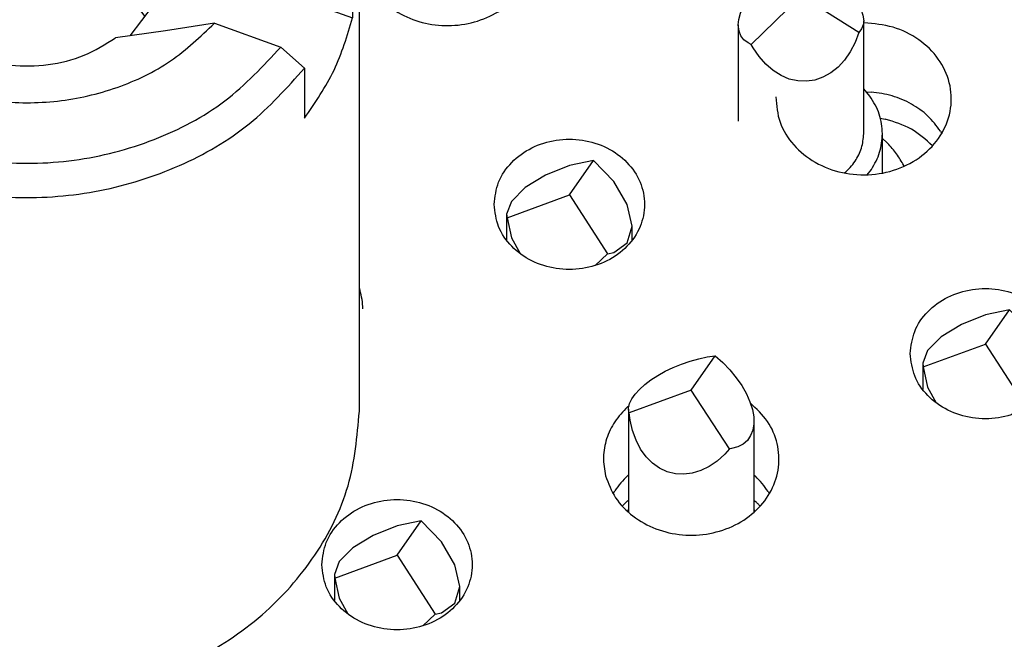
# Model space of a CAD drawing. Header units: inches. Extents: x -129 to 664, y -381 to 179.
# Tile 74 of 109: x -18.61 to -10.76, y -212.67 to -207.73. Entities that reach past the tile are written whole.
import ezdxf

# ---------------------------------------------------------------- set-up
doc = ezdxf.new("R2010")
doc.units = ezdxf.units.IN
doc.layers.add('1', color=7, linetype='Continuous')

# ---------------------------------------------------------------- blocks, each defined once
blk = doc.blocks.new('nut_hcdps_E7018-25751_1__48', base_point=(-21.2021, -213.1437))
at = {"color": 7, "linetype": 'Continuous'}
for p, q in [((-20.5766, -205.5538), (-20.7651, -205.5862)), ((-20.7651, -205.5862), (-20.7651, -205.9862)), ((-20.5766, -205.5538), (-20.0468, -205.7439)), ((-20.0468, -205.7439), (-19.6558, -206.0861)), ((-20.9939, -206.3599), (-20.7651, -205.9862)), ((-19.2579, -206.5269), (-20.7651, -205.9862)), ((-19.6558, -206.0861), (-19.2579, -206.4269)), ((-21.1478, -206.3863), (-20.9593, -206.3539)), ((-20.4295, -206.544), (-20.9593, -206.3539)), ((-19.2579, -206.5269), (-19.2579, -206.4269)), ((-20.0385, -206.8862), (-20.4295, -206.544)), ((-21.2021, -206.8488), (-21.2021, -210.8488)), ((-15.9021, -210.8488), (-15.9021, -206.8488)), ((-19.6406, -207.227), (-20.0385, -206.8862)), ((-19.5612, -206.8868), (-19.6401, -207.2302)), ((-17.4637, -207.0705), (-17.0658, -207.0152)), ((-17.0658, -207.0152), (-16.6748, -206.9535)), ((-16.6748, -206.9535), (-16.1449, -207.1436)), ((-17.4637, -207.1705), (-17.4637, -207.0705)), ((-17.4637, -207.1705), (-15.9565, -207.7112)), ((-15.9565, -207.3112), (-16.1449, -207.1436)), ((-15.9565, -207.3112), (-15.9565, -207.7112)), ((-18.7041, -207.3661), (-18.4843, -207.354)), ((-19.3244, -207.4799), (-19.4632, -207.6598)), ((-19.3637, -207.5308), (-19.1932, -207.456)), ((-19.1932, -207.456), (-19.1038, -207.4349)), ((-17.611, -207.6988), (-17.7798, -207.4799)), ((-17.7864, -207.5024), (-17.7463, -207.5234)), ((-17.7312, -207.8546), (-17.5431, -207.6107)), ((-17.0574, -207.7536), (-17.4484, -207.8153)), ((-17.0574, -207.7536), (-16.5276, -207.9437)), ((-17.4484, -207.8153), (-17.8463, -207.8706)), ((-16.5276, -207.9437), (-16.3392, -208.1113)), ((-16.3392, -208.1113), (-16.3392, -208.5113))]:
    blk.add_line(p, q, dxfattribs=at)
at = {"color": 1, "linetype": 'Continuous'}
for p, q in [((-19.362, -207.5286), (-19.241, -207.4586)), ((-17.8633, -207.4586), (-17.789, -207.5016)), ((-17.789, -207.5016), (-17.7423, -207.5286))]:
    blk.add_line(p, q, dxfattribs=at)
at = {"color": 7, "linetype": 'Continuous'}
for points, knots in [([(-15.9021, -206.8488), (-15.9192, -206.6523), (-15.9537, -206.2554), (-16.2242, -205.7036), (-16.6327, -205.2296), (-17.1675, -204.8628), (-17.7888, -204.625), (-18.4581, -204.5304), (-19.134, -204.5838), (-19.7706, -204.7848), (-20.3406, -205.1116), (-20.6253, -205.4299), (-20.7651, -205.5862)], [0, 0, 0, 0, 0.587286, 1.186519, 1.806034, 2.44847, 3.110622, 3.78469, 4.460273, 5.126647, 5.775077, 6.400921, 6.400921, 6.400921, 6.400921]), ([(-16.1449, -207.1436), (-16.1208, -206.9509), (-16.0723, -206.5639), (-16.235, -205.9855), (-16.5578, -205.4705), (-17.03, -205.0527), (-17.6108, -204.7614), (-18.2587, -204.616), (-18.9282, -204.6251), (-19.568, -204.7914), (-20.146, -205.0927), (-20.4349, -205.402), (-20.5766, -205.5538)], [0, 0, 0, 0, 0.577804, 1.160027, 1.758948, 2.381276, 3.026584, 3.688117, 4.355, 5.015057, 5.657779, 6.27709, 6.27709, 6.27709, 6.27709]), ([(-16.6748, -206.9535), (-16.6666, -206.8107), (-16.6502, -206.5234), (-16.7908, -206.1031), (-17.0417, -205.7305), (-17.3959, -205.4283), (-17.8253, -205.2157), (-18.3023, -205.1059), (-18.7959, -205.1048), (-19.2718, -205.2148), (-19.7077, -205.421), (-19.9351, -205.6375), (-20.0468, -205.7439)], [0, 0, 0, 0, 0.425961, 0.856788, 1.300306, 1.760505, 2.236772, 2.724474, 3.216329, 3.704135, 4.180587, 4.641007, 4.641007, 4.641007, 4.641007]), ([(-17.4637, -207.0705), (-17.4801, -206.9846), (-17.5133, -206.8104), (-17.6634, -206.5801), (-17.8725, -206.393), (-18.1325, -206.2628), (-18.4223, -206.1976), (-18.7206, -206.2032), (-19.0102, -206.2734), (-19.1761, -206.3762), (-19.2579, -206.4269)], [0, 0, 0, 0, 0.260228, 0.527904, 0.806064, 1.094531, 1.39027, 1.688392, 1.983425, 2.270654, 2.270654, 2.270654, 2.270654]), ([(-21.1478, -206.3863), (-21.1636, -206.4627), (-21.1952, -206.6153), (-21.1998, -206.771), (-21.2021, -206.8488)], [0, 0, 0, 0, 0.2335932, 0.4663967, 0.4663967, 0.4663967, 0.4663967]), ([(-20.9593, -206.3539), (-20.9835, -206.5467), (-21.0319, -206.9336), (-20.8693, -207.512), (-20.5465, -208.027), (-20.0742, -208.4448), (-19.4935, -208.7361), (-18.8456, -208.8815), (-18.1761, -208.8724), (-17.5362, -208.7062), (-16.9582, -208.4048), (-16.6694, -208.0955), (-16.5276, -207.9437)], [0, 0, 0, 0, 0.577804, 1.160027, 1.758948, 2.381276, 3.026584, 3.688117, 4.354999, 5.015057, 5.657778, 6.27709, 6.27709, 6.27709, 6.27709]), ([(-20.4295, -206.544), (-20.4377, -206.6868), (-20.4541, -206.9742), (-20.3134, -207.3944), (-20.0625, -207.767), (-19.7084, -208.0692), (-19.2789, -208.2818), (-18.802, -208.3916), (-18.3083, -208.3927), (-17.8325, -208.2828), (-17.3966, -208.0765), (-17.1692, -207.86), (-17.0574, -207.7536)], [0, 0, 0, 0, 0.425961, 0.856788, 1.300306, 1.760505, 2.236772, 2.724474, 3.216329, 3.704134, 4.180586, 4.641007, 4.641007, 4.641007, 4.641007]), ([(-19.2579, -206.5269), (-19.3206, -206.5784), (-19.4438, -206.6798), (-19.5225, -206.8186), (-19.5612, -206.8868)], [0, 0, 0, 0, 0.2410816, 0.4742272, 0.4742272, 0.4742272, 0.4742272]), ([(-21.2021, -206.8488), (-21.1851, -207.0452), (-21.1506, -207.4421), (-20.88, -207.9939), (-20.4715, -208.4679), (-19.9368, -208.8347), (-19.3155, -209.0725), (-18.6461, -209.1671), (-17.9702, -209.1137), (-17.3336, -208.9127), (-16.7637, -208.5859), (-16.479, -208.2676), (-16.3392, -208.1113)], [0, 0, 0, 0, 0.587286, 1.186519, 1.806033, 2.44847, 3.110621, 3.784689, 4.460272, 5.126646, 5.775077, 6.400921, 6.400921, 6.400921, 6.400921]), ([(-15.9565, -207.3112), (-15.9406, -207.2348), (-15.909, -207.0822), (-15.9044, -206.9265), (-15.9021, -206.8488)], [0, 0, 0, 0, 0.2335932, 0.4663967, 0.4663967, 0.4663967, 0.4663967]), ([(-17.5431, -207.6107), (-17.5146, -207.5396), (-17.4581, -207.3983), (-17.4618, -207.2461), (-17.4637, -207.1705)], [0, 0, 0, 0, 0.227074, 0.4514788, 0.4514788, 0.4514788, 0.4514788]), ([(-19.6406, -207.227), (-19.6242, -207.3129), (-19.5909, -207.4871), (-19.4409, -207.7174), (-19.2317, -207.9045), (-18.9717, -208.0347), (-18.6819, -208.1), (-18.3836, -208.0943), (-18.094, -208.0241), (-17.9282, -207.9213), (-17.8463, -207.8706)], [0, 0, 0, 0, 0.260228, 0.527904, 0.806064, 1.094531, 1.39027, 1.688392, 1.983425, 2.270654, 2.270654, 2.270654, 2.270654]), ([(-17.7798, -207.4799), (-17.853, -207.4258), (-18.0014, -207.3158), (-18.2691, -207.2249), (-18.5521, -207.1918), (-18.8351, -207.2249), (-19.1028, -207.3158), (-19.2513, -207.4258), (-19.3244, -207.4799)], [0, 0, 0, 0, 0.271592, 0.551446, 0.835959, 1.120473, 1.400326, 1.671918, 1.671918, 1.671918, 1.671918]), ([(-17.7864, -207.5024), (-17.8987, -207.4623), (-18.1247, -207.3816), (-18.364, -207.3632), (-18.4843, -207.354)], [0, 0, 0, 0, 0.3560561, 0.7163549, 0.7163549, 0.7163549, 0.7163549]), ([(-16.3392, -208.5113), (-16.2536, -208.3866), (-16.0842, -208.1398), (-15.9988, -207.853), (-15.9565, -207.7112)], [0, 0, 0, 0, 0.450602, 0.8917688, 0.8917688, 0.8917688, 0.8917688]), ([(-21.2021, -210.8488), (-21.1842, -211.0497), (-21.1481, -211.456), (-20.865, -212.0187), (-20.4388, -212.4982), (-19.8829, -212.8635), (-19.2402, -213.092), (-18.5521, -213.1698), (-17.864, -213.092), (-17.2214, -212.8635), (-16.6655, -212.4982), (-16.2392, -212.0187), (-15.9561, -211.456), (-15.92, -211.0497), (-15.9021, -210.8488)], [0, 0, 0, 0, 0.600805, 1.214361, 1.849394, 2.508358, 3.187365, 3.877679, 4.567992, 5.246999, 5.905963, 6.540996, 7.154552, 7.755357, 7.755357, 7.755357, 7.755357])]:
    blk.add_open_spline(points, degree=3, knots=knots, dxfattribs=at)
at = {"color": 1, "linetype": 'Continuous'}
blk.add_open_spline([(-17.8633, -207.4586), (-17.975, -207.4248), (-18.1995, -207.357), (-18.5521, -207.3313), (-18.9048, -207.357), (-19.1292, -207.4248), (-19.241, -207.4586)], degree=3, knots=[0, 0, 0, 0, 0.349125, 0.701563, 1.054001, 1.403126, 1.403126, 1.403126, 1.403126], dxfattribs=at)
blk = doc.blocks.new('E7018-60120_plug_female_hcdps_ass__50', base_point=(-21.2021, -281.0062))
blk.add_blockref('nut_hcdps_E7018-25751_1__48', (-21.2021, -213.1437))
blk = doc.blocks.new('100A_pin_assy_8__51', base_point=(-21.2021, -281.0062))
blk.add_blockref('E7018-60120_plug_female_hcdps_ass__50', (-21.2021, -281.0062))
blk = doc.blocks.new('gnd_pogo_bot_1400-1715_2_29__59', base_point=(-14.7269, -209.6863))
at = {"color": 7, "linetype": 'Continuous'}
for p, q in [((-14.2269, -208.8888), (-14.4182, -208.9649)), ((-14.2269, -209.1234), (-14.0356, -208.8484)), ((-14.0356, -208.8484), (-14.2269, -208.8888)), ((-13.8733, -209.0156), (-14.0356, -208.8484)), ((-14.4182, -208.9649), (-14.5805, -209.0651)), ((-14.5805, -209.0651), (-14.6888, -209.1742)), ((-13.765, -209.1992), (-13.8733, -209.0156)), ((-14.7226, -209.305), (-14.2269, -209.1234)), ((-14.2269, -209.1234), (-13.9225, -209.592)), ((-14.6888, -209.1742), (-14.7269, -209.2756)), ((-13.7269, -209.3713), (-13.765, -209.1992)), ((-14.7269, -209.2756), (-14.7269, -209.4849)), ((-14.7269, -209.2756), (-14.7226, -209.305)), ((-14.7226, -209.305), (-14.6888, -209.4659)), ((-13.765, -209.5057), (-13.7269, -209.3713)), ((-13.7269, -209.485), (-13.7269, -209.3713)), ((-14.6888, -209.4659), (-14.6189, -209.5915)), ((-13.8733, -209.5818), (-13.765, -209.5057)), ((-14.0209, -209.6863), (-13.9225, -209.592)), ((-13.9225, -209.592), (-13.8733, -209.5818))]:
    blk.add_line(p, q, dxfattribs=at)
blk = doc.blocks.new('gnd_pogo_bot_1400-1715_2_26__62', base_point=(-16.1015, -212.5603))
at = {"color": 7, "linetype": 'Continuous'}
for p, q in [((-15.6015, -211.9975), (-15.4102, -211.7224)), ((-15.4102, -211.7224), (-15.6015, -211.7628)), ((-15.248, -211.8896), (-15.4102, -211.7224)), ((-15.6015, -211.7628), (-15.7929, -211.8389)), ((-15.7929, -211.8389), (-15.9551, -211.9392)), ((-15.1396, -212.0733), (-15.248, -211.8896)), ((-15.9551, -211.9392), (-16.0635, -212.0483)), ((-16.0635, -212.0483), (-16.1015, -212.1497)), ((-16.0973, -212.179), (-15.6015, -211.9975)), ((-15.6015, -211.9975), (-15.2972, -212.466)), ((-15.1015, -212.2454), (-15.1396, -212.0733)), ((-16.1015, -212.1497), (-16.1015, -212.3589)), ((-16.1015, -212.1497), (-16.0973, -212.179)), ((-16.0973, -212.179), (-16.0635, -212.34)), ((-15.1396, -212.3797), (-15.1015, -212.2454)), ((-15.1015, -212.359), (-15.1015, -212.2454)), ((-16.0635, -212.34), (-15.9936, -212.4655)), ((-15.248, -212.4559), (-15.1396, -212.3797)), ((-15.3956, -212.5603), (-15.2972, -212.466)), ((-15.2972, -212.466), (-15.248, -212.4559))]:
    blk.add_line(p, q, dxfattribs=at)
blk = doc.blocks.new('gnd_pogo_bot_1400-1715_2_25__63', base_point=(-11.4082, -210.8767))
at = {"color": 7, "linetype": 'Continuous'}
for p, q in [((-10.9082, -210.0792), (-11.0996, -210.1553)), ((-10.9082, -210.3139), (-10.7169, -210.0389)), ((-10.7169, -210.0389), (-10.9082, -210.0792)), ((-10.5547, -210.2061), (-10.7169, -210.0389)), ((-11.0996, -210.1553), (-11.2618, -210.2556)), ((-10.4463, -210.3897), (-10.5547, -210.2061)), ((-11.404, -210.4954), (-10.9082, -210.3139)), ((-11.2618, -210.2556), (-11.3702, -210.3647)), ((-10.9082, -210.3139), (-10.6038, -210.7824)), ((-11.3702, -210.3647), (-11.4082, -210.4661)), ((-10.4082, -210.5618), (-10.4463, -210.3897)), ((-11.4082, -210.4661), (-11.4082, -210.6754)), ((-11.4082, -210.4661), (-11.404, -210.4954)), ((-11.404, -210.4954), (-11.3702, -210.6564)), ((-10.4463, -210.6961), (-10.4082, -210.5618)), ((-10.4082, -210.6754), (-10.4082, -210.5618)), ((-11.3702, -210.6564), (-11.3003, -210.782)), ((-10.5547, -210.7723), (-10.4463, -210.6961)), ((-10.7023, -210.8767), (-10.6038, -210.7824)), ((-10.6038, -210.7824), (-10.5547, -210.7723))]:
    blk.add_line(p, q, dxfattribs=at)
blk = doc.blocks.new('ground_pin_set_2__84', base_point=(-63.8566, -215.4344))
for name, p in [('gnd_pogo_bot_1400-1715_2_29__59', (-14.7269, -209.6863)), ('gnd_pogo_bot_1400-1715_2_25__63', (-11.4082, -210.8767)), ('gnd_pogo_bot_1400-1715_2_26__62', (-16.1015, -212.5603))]:
    blk.add_blockref(name, p)
blk = doc.blocks.new('insulator_top2_E7018-25457__90', base_point=(-86.5092, -231.6628))
at = {"color": 7, "linetype": 'Continuous'}
for p, q in [((-11.8791, -207.7505), (-11.8767, -207.7504)), ((-11.8582, -208.3012), (-11.8196, -208.3027)), ((-11.2676, -208.6134), (-11.2568, -208.6321)), ((-15.9021, -209.8703), (-15.8971, -209.8843)), ((-13.7623, -210.8131), (-13.75, -210.8027)), ((-13.7623, -211.3631), (-13.7549, -211.3565)), ((-12.7549, -211.3566), (-12.7426, -211.3676)), ((-13.8783, -211.5061), (-13.8641, -211.4821)), ((-12.6422, -211.4875), (-12.6314, -211.5062))]:
    blk.add_line(p, q, dxfattribs=at)
for points, knots in [([(-15.856, -206.9572), (-15.8746, -207.0164), (-15.9116, -207.1346), (-15.8857, -207.3236), (-15.8, -207.495), (-15.6589, -207.6354), (-15.4776, -207.7323), (-15.272, -207.7783), (-15.0601, -207.7697), (-14.8602, -207.7072), (-14.6898, -207.5957), (-14.5646, -207.4442), (-14.4971, -207.2654), (-14.4959, -207.0772), (-14.5578, -206.8953), (-14.6432, -206.8011), (-14.6866, -206.7531)], [0, 0, 0, 0, 0.184237, 0.367591, 0.555318, 0.750852, 0.954639, 1.16429, 1.375579, 1.583791, 1.785137, 1.978035, 2.163904, 2.346939, 2.532534, 2.724998, 2.724998, 2.724998, 2.724998]), ([(-12.58, -208.3412), (-12.5741, -208.41), (-12.562, -208.5498), (-12.4433, -208.735), (-12.2685, -208.875), (-12.0502, -208.9565), (-11.8143, -208.9717), (-11.5852, -208.919), (-11.3878, -208.8036), (-11.244, -208.6365), (-11.1722, -208.4349), (-11.1833, -208.2233), (-11.2755, -208.0285), (-11.4353, -207.8745), (-11.6434, -207.771), (-11.7982, -207.7574), (-11.8767, -207.7504)], [0, 0, 0, 0, 0.204656, 0.415784, 0.637161, 0.867882, 1.103231, 1.336747, 1.562649, 1.778138, 1.984927, 2.188955, 2.397598, 2.615857, 2.844191, 3.07882, 3.07882, 3.07882, 3.07882]), ([(-11.2676, -208.6134), (-11.2991, -208.5715), (-11.3632, -208.4863), (-11.4977, -208.3927), (-11.6515, -208.3256), (-11.7632, -208.3104), (-11.8196, -208.3027)], [0, 0, 0, 0, 0.1563008, 0.3181519, 0.4849258, 0.654935, 0.654935, 0.654935, 0.654935]), ([(-14.8269, -209.1984), (-14.8196, -209.2593), (-14.8047, -209.3831), (-14.6914, -209.5429), (-14.5295, -209.6594), (-14.3315, -209.7207), (-14.1222, -209.7207), (-13.9246, -209.6594), (-13.7614, -209.5429), (-13.6527, -209.3831), (-13.6142, -209.1984), (-13.6527, -209.0138), (-13.7614, -208.854), (-13.9246, -208.7375), (-14.1222, -208.6762), (-14.3315, -208.6762), (-14.5295, -208.7375), (-14.6914, -208.854), (-14.8047, -209.0138), (-14.8196, -209.1376), (-14.8269, -209.1984)], [0, 0, 0, 0, 0.181365, 0.369194, 0.566516, 0.771824, 0.980202, 1.18551, 1.382833, 1.570662, 1.752027, 1.933392, 2.121221, 2.318543, 2.523851, 2.732229, 2.937537, 3.134859, 3.322688, 3.504053, 3.504053, 3.504053, 3.504053]), ([(-15.8736, -210.031), (-15.875, -210.0062), (-15.8776, -209.9565), (-15.8906, -209.9084), (-15.8971, -209.8843)], [0, 0, 0, 0, 0.0742272, 0.1488631, 0.1488631, 0.1488631, 0.1488631]), ([(-11.5082, -210.3889), (-11.5009, -210.4497), (-11.486, -210.5735), (-11.3728, -210.7334), (-11.2109, -210.8499), (-11.0129, -210.9112), (-10.8035, -210.9112), (-10.6059, -210.8499), (-10.4427, -210.7334), (-10.334, -210.5735), (-10.2956, -210.3889), (-10.334, -210.2043), (-10.4427, -210.0445), (-10.6059, -209.928), (-10.8035, -209.8667), (-11.0129, -209.8667), (-11.2109, -209.928), (-11.3728, -210.0445), (-11.486, -210.2043), (-11.5009, -210.3281), (-11.5082, -210.3889)], [0, 0, 0, 0, 0.181365, 0.369194, 0.566516, 0.771824, 0.980202, 1.18551, 1.382833, 1.570662, 1.752027, 1.933392, 2.121221, 2.318543, 2.523851, 2.732229, 2.937537, 3.134859, 3.322688, 3.504053, 3.504053, 3.504053, 3.504053]), ([(-13.9381, -211.3626), (-13.9154, -211.4234), (-13.8689, -211.5477), (-13.7226, -211.6941), (-13.5377, -211.7962), (-13.3252, -211.8437), (-13.1066, -211.8332), (-12.9016, -211.7655), (-12.7294, -211.6461), (-12.6068, -211.4853), (-12.5472, -211.2975), (-12.559, -211.1034), (-12.6376, -210.9197), (-12.734, -210.8291), (-12.7831, -210.7828)], [0, 0, 0, 0, 0.193043, 0.394202, 0.604195, 0.820498, 1.03848, 1.252974, 1.459937, 1.657915, 1.84889, 2.037819, 2.230581, 2.431345, 2.431345, 2.431345, 2.431345]), ([(-13.7623, -210.8131), (-13.7986, -210.8511), (-13.87, -210.9258), (-13.9351, -211.0659), (-13.9636, -211.2153), (-13.9466, -211.3135), (-13.9381, -211.3626)], [0, 0, 0, 0, 0.1565278, 0.3081295, 0.4566959, 0.6049583, 0.6049583, 0.6049583, 0.6049583]), ([(-13.7623, -211.3631), (-13.7813, -211.3815), (-13.819, -211.4179), (-13.8491, -211.4608), (-13.8641, -211.4821)], [0, 0, 0, 0, 0.0791026, 0.1568403, 0.1568403, 0.1568403, 0.1568403]), ([(-12.6422, -211.4875), (-12.6569, -211.4661), (-12.6865, -211.4229), (-12.7238, -211.3862), (-12.7426, -211.3676)], [0, 0, 0, 0, 0.0776289, 0.156616, 0.156616, 0.156616, 0.156616]), ([(-16.2015, -212.0725), (-16.1942, -212.1333), (-16.1793, -212.2571), (-16.0661, -212.4169), (-15.9042, -212.5334), (-15.7062, -212.5947), (-15.4968, -212.5947), (-15.2992, -212.5334), (-15.136, -212.4169), (-15.0273, -212.2571), (-14.9889, -212.0725), (-15.0273, -211.8879), (-15.136, -211.728), (-15.2992, -211.6115), (-15.4968, -211.5502), (-15.7062, -211.5502), (-15.9042, -211.6115), (-16.0661, -211.728), (-16.1793, -211.8879), (-16.1942, -212.0117), (-16.2015, -212.0725)], [0, 0, 0, 0, 0.181365, 0.369194, 0.566516, 0.771824, 0.980202, 1.18551, 1.382833, 1.570662, 1.752027, 1.933392, 2.121221, 2.318543, 2.523851, 2.732229, 2.937537, 3.134859, 3.322688, 3.504053, 3.504053, 3.504053, 3.504053])]:
    blk.add_open_spline(points, degree=3, knots=knots, dxfattribs=at)
blk = doc.blocks.new('sig_pogo_1400-2142_13_9__119', base_point=(-13.7636, -211.6545))
at = {"color": 7, "linetype": 'Continuous'}
for p, q in [((-13.398, -210.4994), (-13.3314, -210.4721)), ((-13.3314, -210.4721), (-13.2634, -210.4487)), ((-13.2634, -210.4487), (-13.1953, -210.4296)), ((-13.2549, -210.6807), (-13.0635, -210.4056)), ((-13.1953, -210.4296), (-13.1282, -210.4151)), ((-13.1282, -210.4151), (-13.0635, -210.4056)), ((-13.0635, -210.4056), (-13.0024, -210.4603)), ((-13.0024, -210.4603), (-12.946, -210.519)), ((-13.5219, -210.5636), (-13.4619, -210.5301)), ((-13.4619, -210.5301), (-13.398, -210.4994)), ((-12.946, -210.519), (-12.8953, -210.5807)), ((-13.6682, -210.6745), (-13.6261, -210.6365)), ((-13.6261, -210.6365), (-13.577, -210.5993)), ((-13.577, -210.5993), (-13.5219, -210.5636)), ((-12.8953, -210.5807), (-12.8514, -210.6443)), ((-13.2549, -210.6807), (-13.7506, -210.8622)), ((-13.7288, -210.7502), (-13.7027, -210.7126)), ((-13.7027, -210.7126), (-13.6682, -210.6745)), ((-12.9505, -211.1492), (-13.2549, -210.6807)), ((-12.8514, -210.6443), (-12.8149, -210.7086)), ((-12.8149, -210.7086), (-12.7867, -210.7723)), ((-13.7542, -210.8207), (-13.7461, -210.7864)), ((-13.7461, -210.7864), (-13.7288, -210.7502)), ((-12.7867, -210.7723), (-12.7671, -210.8343)), ((-13.7549, -210.8326), (-13.7542, -210.8207)), ((-13.7549, -210.8326), (-13.7549, -211.6545)), ((-13.7531, -210.8523), (-13.7549, -210.8326)), ((-13.7506, -210.8622), (-13.7531, -210.8523)), ((-13.7426, -210.9202), (-13.7506, -210.8622)), ((-12.7671, -210.8343), (-12.7567, -210.8935)), ((-13.7231, -211.0033), (-13.7426, -210.9202)), ((-12.7555, -210.9487), (-12.7637, -210.999)), ((-12.7567, -210.8935), (-12.7549, -210.928)), ((-12.7549, -210.928), (-12.7555, -210.9487)), ((-12.7549, -210.928), (-12.7549, -211.6543)), ((-13.6948, -211.0804), (-13.7231, -211.0033)), ((-12.7637, -210.999), (-12.781, -211.0433)), ((-13.6584, -211.15), (-13.6948, -211.0804)), ((-12.8071, -211.0808), (-12.8415, -211.1109)), ((-12.781, -211.0433), (-12.8071, -211.0808)), ((-13.6144, -211.2109), (-13.6584, -211.15)), ((-12.9505, -211.1492), (-12.9878, -211.191)), ((-12.9328, -211.1466), (-12.9505, -211.1492)), ((-12.8837, -211.133), (-12.9328, -211.1466)), ((-12.8415, -211.1109), (-12.8837, -211.133)), ((-13.5638, -211.2619), (-13.6144, -211.2109)), ((-13.5073, -211.3021), (-13.5638, -211.2619)), ((-13.0479, -211.2455), (-13.1118, -211.2895)), ((-12.9878, -211.191), (-13.0479, -211.2455)), ((-13.4462, -211.3308), (-13.5073, -211.3021)), ((-13.3815, -211.3473), (-13.4462, -211.3308)), ((-13.2463, -211.343), (-13.3145, -211.3514)), ((-13.1784, -211.3222), (-13.2463, -211.343)), ((-13.1118, -211.2895), (-13.1784, -211.3222)), ((-13.3145, -211.3514), (-13.3815, -211.3473)), ((-13.7636, -211.6464), (-13.7549, -211.635)), ((-12.7549, -211.635), (-12.7461, -211.6464))]:
    blk.add_line(p, q, dxfattribs=at)
blk = doc.blocks.new('sig_pogo_1400-2142_13_4__123', base_point=(-12.8791, -208.9622))
at = {"color": 7, "linetype": 'Continuous'}
for p, q in [((-12.5546, -207.3008), (-12.4892, -207.2574)), ((-12.4892, -207.2574), (-12.4444, -207.2313)), ((-12.4444, -207.2313), (-12.4218, -207.2389)), ((-12.3791, -207.5356), (-12.4444, -207.2313)), ((-12.4218, -207.2389), (-12.3535, -207.2653)), ((-12.6167, -207.3485), (-12.5546, -207.3008)), ((-12.3535, -207.2653), (-12.2858, -207.2968)), ((-12.2858, -207.2968), (-12.2198, -207.3327)), ((-12.2198, -207.3327), (-12.1567, -207.3723)), ((-12.7266, -207.4535), (-12.6744, -207.3998)), ((-12.6744, -207.3998), (-12.6167, -207.3485)), ((-12.1567, -207.3723), (-12.0978, -207.4151)), ((-12.0978, -207.4151), (-12.0442, -207.46)), ((-12.7723, -207.5088), (-12.7266, -207.4535)), ((-12.0442, -207.46), (-11.9967, -207.5064)), ((-12.8411, -207.6199), (-12.8107, -207.5646)), ((-12.8107, -207.5646), (-12.7723, -207.5088)), ((-12.7758, -207.9242), (-12.3791, -207.5356)), ((-11.9172, -207.8263), (-12.3791, -207.5356)), ((-11.9967, -207.5064), (-11.9564, -207.5533)), ((-11.9564, -207.5533), (-11.924, -207.5999)), ((-12.8628, -207.6736), (-12.8411, -207.6199)), ((-11.924, -207.5999), (-11.9001, -207.6453)), ((-11.9001, -207.6453), (-11.885, -207.6886)), ((-12.8791, -207.7663), (-12.8756, -207.7247)), ((-12.8756, -207.7247), (-12.8628, -207.6736)), ((-11.885, -207.6886), (-11.8791, -207.7337)), ((-12.8791, -207.7663), (-12.8791, -208.5356)), ((-12.8732, -207.8155), (-12.8791, -207.7663)), ((-11.8954, -207.7986), (-11.9172, -207.8263)), ((-11.8827, -207.766), (-11.8954, -207.7986)), ((-11.8791, -207.7337), (-11.8827, -207.766)), ((-11.8791, -208.6356), (-11.8791, -207.7337)), ((-12.8582, -207.8535), (-12.8732, -207.8155)), ((-12.8343, -207.8855), (-12.8582, -207.8535)), ((-12.8019, -207.9111), (-12.8343, -207.8855)), ((-11.9172, -207.8263), (-11.9476, -207.9076)), ((-12.7758, -207.9242), (-12.8019, -207.9111)), ((-12.7616, -207.9493), (-12.7758, -207.9242)), ((-12.7141, -208.0192), (-12.7616, -207.9493)), ((-11.9476, -207.9076), (-11.986, -207.9819)), ((-12.6605, -208.0801), (-12.7141, -208.0192)), ((-11.986, -207.9819), (-12.0317, -208.0479)), ((-12.6016, -208.1309), (-12.6605, -208.0801)), ((-12.0839, -208.1044), (-12.1416, -208.1502)), ((-12.0317, -208.0479), (-12.0839, -208.1044)), ((-12.5385, -208.1706), (-12.6016, -208.1309)), ((-12.4725, -208.1984), (-12.5385, -208.1706)), ((-12.4047, -208.2139), (-12.4725, -208.1984)), ((-12.2037, -208.1846), (-12.2691, -208.207)), ((-12.1416, -208.1502), (-12.2037, -208.1846)), ((-12.3365, -208.2168), (-12.4047, -208.2139)), ((-12.2691, -208.207), (-12.3365, -208.2168)), ((-11.8296, -208.335), (-11.8791, -208.2763)), ((-11.7291, -208.9482), (-11.7291, -208.6356)), ((-11.6908, -208.7085), (-11.7291, -208.6734)), ((-11.5572, -208.8939), (-11.5599, -208.8879)), ((-12.0331, -208.948), (-12.0317, -208.947)), ((-11.8514, -208.9622), (-11.8181, -208.9198))]:
    blk.add_line(p, q, dxfattribs=at)
for points, knots in [([(-11.7291, -208.6356), (-11.7338, -208.5821), (-11.7432, -208.4739), (-11.8006, -208.3817), (-11.8296, -208.335)], [0, 0, 0, 0, 0.1585786, 0.321009, 0.321009, 0.321009, 0.321009]), ([(-11.9476, -208.8542), (-11.9278, -208.82), (-11.8886, -208.7522), (-11.8823, -208.6742), (-11.8791, -208.6356)], [0, 0, 0, 0, 0.117072, 0.2316631, 0.2316631, 0.2316631, 0.2316631]), ([(-11.8181, -208.9198), (-11.7923, -208.8753), (-11.7414, -208.7872), (-11.7332, -208.6858), (-11.7291, -208.6356)], [0, 0, 0, 0, 0.1521942, 0.3011632, 0.3011632, 0.3011632, 0.3011632]), ([(-11.6878, -208.7116), (-11.6883, -208.7111), (-11.6893, -208.71), (-11.6903, -208.709), (-11.6908, -208.7085)], [0, 0, 0, 0, 0.002183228, 0.004367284, 0.004367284, 0.004367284, 0.004367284]), ([(-11.5599, -208.8879), (-11.5779, -208.8566), (-11.6143, -208.7933), (-11.6631, -208.739), (-11.6878, -208.7116)], [0, 0, 0, 0, 0.1081732, 0.2183459, 0.2183459, 0.2183459, 0.2183459]), ([(-12.0317, -208.947), (-12.0159, -208.9329), (-11.9846, -208.9049), (-11.9598, -208.871), (-11.9476, -208.8542)], [0, 0, 0, 0, 0.0633669, 0.1255065, 0.1255065, 0.1255065, 0.1255065])]:
    blk.add_open_spline(points, degree=3, knots=knots, dxfattribs=at)
blk = doc.blocks.new('signal_pin_set__142', base_point=(-77.6324, -244.8046))
for name, p in [('sig_pogo_1400-2142_13_4__123', (-12.8791, -208.9622)), ('sig_pogo_1400-2142_13_9__119', (-13.7636, -211.6545))]:
    blk.add_blockref(name, p)
blk = doc.blocks.new('insulator_top1_E7018-25456__154', base_point=(-86.5092, -232.0628))
at = {"color": 7, "linetype": 'Continuous'}
for p, q in [((-11.7466, -208.512), (-11.7071, -208.5193)), ((-13.7623, -211.5631), (-13.7549, -211.5569)), ((-12.7549, -211.557), (-12.7426, -211.5676)), ((-13.8043, -211.6055), (-13.7999, -211.6003))]:
    blk.add_line(p, q, dxfattribs=at)
for points, knots in [([(-11.3307, -208.7311), (-11.3841, -208.6822), (-11.4931, -208.5825), (-11.6348, -208.5406), (-11.7071, -208.5193)], [0, 0, 0, 0, 0.214165, 0.4370028, 0.4370028, 0.4370028, 0.4370028]), ([(-13.7623, -211.5631), (-13.7688, -211.5691), (-13.7817, -211.5812), (-13.7939, -211.5939), (-13.7999, -211.6003)], [0, 0, 0, 0, 0.02653785, 0.05291994, 0.05291994, 0.05291994, 0.05291994]), ([(-12.7054, -211.6052), (-12.7114, -211.5987), (-12.7234, -211.5858), (-12.7361, -211.5737), (-12.7426, -211.5676)], [0, 0, 0, 0, 0.02634385, 0.05284325, 0.05284325, 0.05284325, 0.05284325])]:
    blk.add_open_spline(points, degree=3, knots=knots, dxfattribs=at)
blk = doc.blocks.new('segment_160pin_assy_E7018-62555_1__158', base_point=(-86.5092, -248.0475))
for name, p in [('insulator_top2_E7018-25457__90', (-86.5092, -231.6628)), ('insulator_top1_E7018-25456__154', (-86.5092, -232.0628)), ('signal_pin_set__142', (-77.6324, -244.8046)), ('ground_pin_set_2__84', (-63.8566, -215.4344))]:
    blk.add_blockref(name, p)
blk = doc.blocks.new('hcdps_segment__159', base_point=(-86.5092, -281.0062))
for name, p in [('segment_160pin_assy_E7018-62555_1__158', (-86.5092, -248.0475)), ('100A_pin_assy_8__51', (-21.2021, -281.0062))]:
    blk.add_blockref(name, p)
blk = doc.blocks.new('gen2', base_point=(-26.0506, -218.3405))
blk.add_blockref('hcdps_segment__159', (-86.5092, -281.0062))
blk = doc.blocks.new('1__302', base_point=(-265.0506, -517.3405))
blk.add_blockref('gen2', (-26.0506, -218.3405))
blk = doc.blocks.new('hcdps_segment__303', base_point=(-265.0506, -519.3405))
at = {"layer": '1'}
blk.add_blockref('1__302', (-265.0506, -517.3405), dxfattribs=at)

msp = doc.modelspace()

# ---------------------------------------------------------------- block references
msp.add_blockref('hcdps_segment__303', (-265.0506, -519.3405))

doc.saveas('drawing.dxf')
